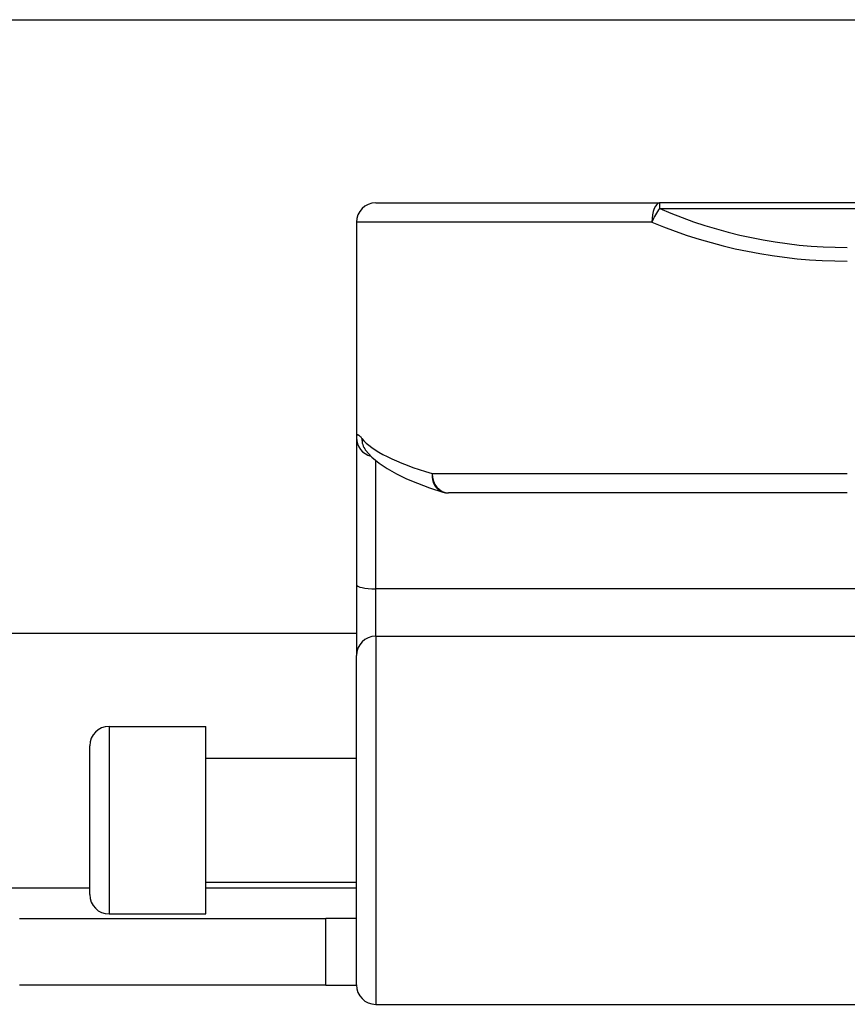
# Model space of a CAD drawing. Header units: inches. Extents: x 19 to 626, y 56 to 294.
# Tile 16 of 203: x 21.367 to 22.21, y 160.051 to 161.053. Entities that reach past the tile are written whole.
import ezdxf

# ---------------------------------------------------------------- set-up
doc = ezdxf.new("R2010")
doc.units = ezdxf.units.IN
doc.header["$MEASUREMENT"] = 0
doc.layers.add('Visible Edges(ANSI)', color=7, linetype='Continuous', lineweight=25)
doc.layers.add('Visible Tangent Edges(ANSI)', color=7, linetype='Continuous', lineweight=25)

msp = doc.modelspace()

# ---------------------------------------------------------------- linework, layer by layer
at = {"layer": 'Visible Edges(ANSI)'}
for p, q in [((19.6434, 161.0534), (83.5794, 161.0534)), ((21.7296, 160.8669), (22.0188, 160.8669)), ((23.901, 160.8669), (22.0188, 160.8669)), ((21.7099, 160.8472), (21.7099, 160.6278)), ((21.7099, 160.6278), (21.7099, 160.4783)), ((21.719, 160.6155), (21.7193, 160.6151)), ((22.2099, 160.5717), (21.8037, 160.5717)), ((21.7099, 160.4783), (21.7099, 160.406)), ((21.7099, 160.4284), (19.6434, 160.4284)), ((21.7099, 160.0706), (21.7099, 160.406)), ((21.458, 160.3339), (21.5564, 160.3339)), ((21.5564, 160.143), (21.5564, 160.3339)), ((21.4383, 160.1626), (21.4383, 160.3142)), ((21.5564, 160.3014), (21.7099, 160.3014)), ((21.5564, 160.1754), (21.7099, 160.1754)), ((21.458, 160.143), (21.5564, 160.143)), ((21.3669, 160.1384), (21.6789, 160.1384)), ((21.7099, 160.1384), (21.6789, 160.1384)), ((21.6789, 160.0704), (21.6789, 160.1384)), ((21.6789, 160.0704), (21.3669, 160.0704)), ((21.6789, 160.0704), (21.7099, 160.0704)), ((21.7296, 160.0509), (22.3143, 160.0509))]:
    msp.add_line(p, q, dxfattribs=at)
at = {"layer": 'Visible Edges(ANSI)', "flags": 128}
msp.add_lwpolyline([(21.7193, 160.6151), (21.7256, 160.6081), (21.733, 160.602), (21.7413, 160.5963), (21.7506, 160.5911), (21.7609, 160.5861), (21.7722, 160.5814), (21.7845, 160.5769), (21.7979, 160.5725)], dxfattribs=at)
at = {"layer": 'Visible Edges(ANSI)'}
for centre, start, end in [((21.7296, 160.8472), 90, 180), ((21.8037, 160.5913), 252.9585, 270), ((21.458, 160.3142), 90, 180), ((21.458, 160.1626), 180, 270), ((21.7296, 160.0706), 180, 270)]:
    msp.add_arc(centre, 0.0197, start, end, dxfattribs=at)
at = {"layer": 'Visible Tangent Edges(ANSI)'}
for p, q in [((22.0188, 160.8669), (22.0188, 160.8612)), ((22.0188, 160.8612), (23.901, 160.8612)), ((22.011, 160.8472), (21.7099, 160.8472)), ((21.7296, 160.4739), (21.7296, 160.6046)), ((21.787, 160.5913), (22.2099, 160.5913)), ((22.3143, 160.4739), (21.7296, 160.4739)), ((21.7296, 160.4257), (21.7296, 160.4739)), ((21.7296, 160.4257), (21.7296, 160.0509)), ((21.7296, 160.4257), (22.3143, 160.4257)), ((21.458, 160.3339), (21.458, 160.143)), ((18.8089, 160.1694), (21.4383, 160.1694)), ((21.5564, 160.1694), (21.7099, 160.1694))]:
    msp.add_line(p, q, dxfattribs=at)
at = {"layer": 'Visible Tangent Edges(ANSI)', "flags": 128}
msp.add_lwpolyline([(21.7154, 160.6271), (21.715, 160.6277), (21.7146, 160.6282), (21.7142, 160.6286), (21.7138, 160.629), (21.7134, 160.6294), (21.713, 160.6297), (21.7127, 160.63), (21.7124, 160.6302), (21.7121, 160.6304), (21.7118, 160.6305), (21.7116, 160.6306), (21.7113, 160.6307), (21.7111, 160.6307), (21.7109, 160.6307), (21.7107, 160.6306), (21.7105, 160.6305), (21.7104, 160.6303), (21.7103, 160.6301), (21.7102, 160.6298), (21.7101, 160.6295), (21.71, 160.6291), (21.71, 160.6287), (21.7099, 160.6283), (21.7099, 160.6278)], dxfattribs=at)
at = {"layer": 'Visible Tangent Edges(ANSI)'}
msp.add_arc((22.2099, 161.3018), 0.4803, 246.5561, 270, dxfattribs=at)
for centre, major_axis, ratio, start_param, end_param in [((22.0188, 160.8472), (0, 0.0197), 0.39785, 0, 1.570796), ((22.0188, 160.8472), (0.0078, 0.0181), 0.369668, 0.864875, 1.72975), ((22.2099, 161.2879), (0.5, 0), 0.96063, 4.303216, 4.712389), ((21.7296, 160.6278), (-0.0197, 0), 0.985236, 0, 1.320384), ((21.7349, 160.6271), (-0.0156, -0.012), 0.971402, 5.610492, 6.283185), ((22.2099, 160.6409), (-0.5, 0), 0.185699, 0.148494, 0.562654), ((21.8037, 160.5913), (-0.0058, -0.0188), 0.834757, 4.962887, 6.283185), ((21.8037, 160.5913), (0, -0.0197), 0.845842, 4.712389, 6.283185), ((21.7296, 160.4783), (-0.0197, 0), 0.225879, 0, 1.570796), ((21.7296, 160.406), (-0.0197, 0), 0.998608, 4.712389, 6.283185)]:
    msp.add_ellipse(centre, major_axis=major_axis, ratio=ratio, start_param=start_param, end_param=end_param, dxfattribs=at)

doc.saveas('drawing.dxf')
